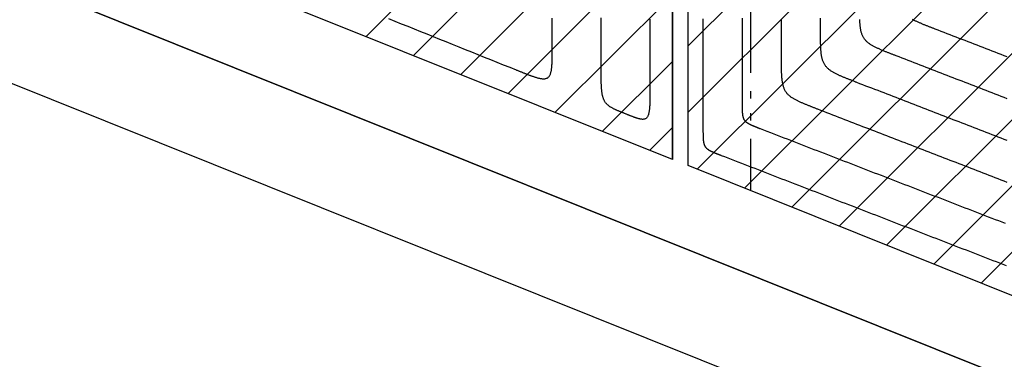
# Model space of a CAD drawing. Extents: x 997 to 109698, y 921 to 94021.
# Tile 5 of 256: x 8106 to 13146, y 23065 to 24806. Entities that reach past the tile are written whole.
import ezdxf

# ---------------------------------------------------------------- set-up
doc = ezdxf.new("R2010")
doc.units = 0
doc.header["$MEASUREMENT"] = 0
for name, color, linetype in [('12', 7, 'CONTINUOUS'), ('28', 7, 'CONTINUOUS'), ('40', 7, 'CONTINUOUS')]:
    doc.layers.add(name, color=color, linetype=linetype)

msp = doc.modelspace()

# ---------------------------------------------------------------- linework, layer by layer
at = {"layer": '12', "color": 6}
for points in [[(9994.203438, 24811.256556), (10026.82405, 24798.12332), (10059.444662, 24784.990084), (10092.065274, 24771.856847), (10124.685886, 24758.723611), (10157.306497, 24745.590374), (10189.927109, 24732.457138), (10222.547721, 24719.323902), (10255.168333, 24706.190665), (10287.788945, 24693.057429), (10320.409556, 24679.924192), (10353.030168, 24666.790956), (10385.65078, 24653.657719), (10418.271392, 24640.524483), (10450.892004, 24627.391247), (10483.512615, 24614.25801), (10516.133227, 24601.124774), (10548.753839, 24587.991538), (10581.374451, 24574.858301), (10613.995063, 24561.725065), (10646.615674, 24548.591828)], [(10832.14386, 24673.897168), (10832.14386, 24687.787756), (10832.14386, 24701.678344), (10832.14386, 24715.568933), (10832.14386, 24729.459521), (10832.14386, 24743.350109), (10832.14386, 24757.240697), (10832.14386, 24771.131285), (10832.14386, 24785.021874), (10832.14386, 24798.912462), (10832.14386, 24812.80305)], [(11805.30386, 24381.719533), (11805.30386, 24389.571444), (11805.30386, 24397.423356), (11805.30386, 24405.275268), (11805.30386, 24413.127179), (11805.30386, 24420.979091), (11805.30386, 24428.831002), (11805.30386, 24436.682914), (11805.30386, 24444.534825), (11805.30386, 24452.386737), (11805.30386, 24460.238649), (11805.30386, 24468.09056), (11805.30386, 24475.942472), (11805.30386, 24483.794384), (11805.30386, 24491.646295), (11805.30386, 24499.498207), (11805.30386, 24507.350119), (11805.30386, 24515.20203), (11805.30386, 24523.053942), (11805.30386, 24530.905853), (11805.30386, 24538.757765), (11805.30386, 24546.609677), (11805.30386, 24554.461588), (11805.30386, 24562.3135), (11805.30386, 24570.165411), (11805.30386, 24578.017323), (11805.30386, 24585.869235), (11805.30386, 24593.721146), (11805.30386, 24601.573058), (11805.30386, 24609.42497), (11805.30386, 24617.276881), (11805.30386, 24625.128793), (11805.30386, 24632.980705), (11805.30386, 24640.832616), (11805.30386, 24648.684528), (11805.30386, 24656.536439), (11805.30386, 24664.388351), (11805.30386, 24672.240263), (11805.30386, 24680.092174), (11805.30386, 24687.944086), (11805.30386, 24695.795998), (11805.30386, 24703.647909), (11805.30386, 24711.499821), (11805.30386, 24719.351732), (11805.30386, 24727.203644), (11805.30386, 24735.055556), (11805.30386, 24742.907467), (11805.30386, 24750.759378), (11805.30386, 24758.61129), (11805.30386, 24766.463202), (11805.30386, 24774.315114), (11805.30386, 24782.167025), (11805.30386, 24790.018937), (11805.30386, 24797.870848), (11805.30386, 24805.72276), (11805.30386, 24813.574671)], [(12205.30386, 24755.8043), (12205.30386, 24762.943858), (12205.30386, 24770.083416), (12205.30386, 24777.222974), (12205.30386, 24784.362532), (12205.30386, 24791.50209), (12205.30386, 24798.641648), (12205.30386, 24805.781206), (12205.30386, 24812.920764)], [(12791.817572, 24757.690485), (12788.449826, 24758.993992), (12785.08209, 24760.29752), (12781.71451, 24761.601446), (12778.347231, 24762.906146), (12774.980399, 24764.211995), (12771.61416, 24765.519371), (12768.24866, 24766.828649), (12764.884045, 24768.140205), (12761.52046, 24769.454416), (12758.158051, 24770.771657), (12754.796963, 24772.092305), (12751.437344, 24773.416736), (12748.079338, 24774.745326), (12744.723091, 24776.078452), (12741.368835, 24777.416673), (12738.016981, 24778.760939), (12734.667964, 24780.112249), (12731.322221, 24781.471604), (12727.980187, 24782.840004), (12724.642297, 24784.218451), (12721.308988, 24785.607944), (12717.980695, 24787.009484), (12714.657853, 24788.424071), (12711.340899, 24789.852706), (12708.030267, 24791.296389), (12704.726482, 24792.756255), (12701.430662, 24794.234342), (12698.144173, 24795.733068), (12694.86838, 24797.254849), (12691.604651, 24798.802101), (12688.354351, 24800.377242), (12685.118848, 24801.98269), (12681.899507, 24803.62086), (12678.697695, 24805.29417), (12675.514829, 24807.005079)], [(12391.817572, 24483.605718), (12388.449826, 24484.909225), (12385.08209, 24486.212753), (12381.71451, 24487.516679), (12378.347231, 24488.821379), (12374.980399, 24490.127229), (12371.61416, 24491.434604), (12368.24866, 24492.743882), (12364.884045, 24494.055438), (12361.52046, 24495.369649), (12358.158051, 24496.68689), (12354.796964, 24498.007538), (12351.437344, 24499.331969), (12348.079338, 24500.660559), (12344.723092, 24501.993685), (12341.368835, 24503.331907), (12338.016981, 24504.676172), (12334.667964, 24506.027482), (12331.322221, 24507.386837), (12327.980187, 24508.755237), (12324.642297, 24510.133684), (12321.308988, 24511.523177), (12317.980695, 24512.924717), (12314.657853, 24514.339304), (12311.340899, 24515.767939), (12308.030267, 24517.211622), (12304.726482, 24518.671488), (12301.430662, 24520.149575), (12298.144173, 24521.648301), (12294.86838, 24523.170082), (12291.604651, 24524.717334), (12288.354352, 24526.292476), (12285.118848, 24527.897923), (12281.899507, 24529.536093), (12278.697695, 24531.209404), (12275.514829, 24532.920312), (12272.353587, 24534.672301), (12269.217968, 24536.469925), (12266.112028, 24538.317787), (12263.039827, 24540.22049), (12260.005423, 24542.182639), (12257.012876, 24544.208836), (12254.066243, 24546.303685), (12251.169884, 24548.471691), (12248.33068, 24550.716519), (12245.556774, 24553.041415), (12242.856318, 24555.449622), (12240.237464, 24557.944386), (12237.708364, 24560.52895), (12235.277168, 24563.206553), (12232.95095, 24565.978451), (12230.733791, 24568.840383), (12228.629261, 24571.787142), (12226.640927, 24574.81352), (12224.772357, 24577.91431), (12223.027121, 24581.084303), (12221.407716, 24584.318156), (12219.910421, 24587.609724), (12218.52927, 24590.952577), (12217.258297, 24594.340283), (12216.091532, 24597.766412), (12215.023009, 24601.224531), (12214.04676, 24604.708219), (12213.156883, 24608.212382), (12212.347604, 24611.73458), (12211.613164, 24615.272691), (12210.947805, 24618.824592), (12210.34577, 24622.388159), (12209.801299, 24625.961268), (12209.308634, 24629.541798), (12208.862087, 24633.127665), (12208.457442, 24636.717628), (12208.091895, 24640.311252), (12207.762699, 24643.908136), (12207.467107, 24647.507878), (12207.202371, 24651.110076), (12206.965744, 24654.714329), (12206.75448, 24658.320236), (12206.565829, 24661.927393), (12206.397047, 24665.5354), (12206.245828, 24669.14395), (12206.110925, 24672.752965), (12205.991248, 24676.362398), (12205.885706, 24679.972206), (12205.79321, 24683.582343), (12205.712668, 24687.192763), (12205.642991, 24690.803422), (12205.583089, 24694.414274), (12205.531871, 24698.025275), (12205.488247, 24701.636379), (12205.451127, 24705.247542), (12205.419476, 24708.85872), (12205.392692, 24712.469903), (12205.370368, 24716.081089), (12205.352101, 24719.692278), (12205.33749, 24723.303469), (12205.326128, 24726.914664), (12205.317615, 24730.525861), (12205.311545, 24734.13706), (12205.307516, 24737.748262), (12205.305124, 24741.359466), (12205.303966, 24744.970672), (12205.303638, 24748.581879), (12205.303738, 24752.193089), (12205.30386, 24755.8043)], [(13160.774321, 24614.869061), (13145.401123, 24620.819954), (13130.027925, 24626.770846), (13114.654727, 24632.721739), (13099.281529, 24638.672632), (13083.908331, 24644.623524), (13068.535134, 24650.574417), (13053.161936, 24656.52531), (13037.788738, 24662.476202), (13022.41554, 24668.427095), (13007.042342, 24674.377988), (12991.669144, 24680.32888), (12976.295946, 24686.279773), (12960.922749, 24692.230666), (12945.549551, 24698.181558), (12930.176353, 24704.132451), (12914.803155, 24710.083343), (12899.429957, 24716.034236), (12884.056759, 24721.985129), (12868.683561, 24727.936021), (12853.310364, 24733.886914), (12837.937166, 24739.837807), (12822.563968, 24745.788699), (12807.19077, 24751.739592), (12791.817572, 24757.690485)], [(10646.615674, 24548.591828), (10649.66666, 24547.363376), (10652.717681, 24546.134911), (10655.768841, 24544.906717), (10658.820243, 24543.679078), (10661.871992, 24542.452279), (10664.924193, 24541.226604), (10667.976948, 24540.002337), (10671.030363, 24538.779763), (10674.084541, 24537.559166), (10677.139587, 24536.340831), (10680.195604, 24535.125041), (10683.252697, 24533.912081), (10686.31097, 24532.702236), (10689.370526, 24531.49579), (10692.431471, 24530.293027), (10695.493936, 24529.0943), (10698.558219, 24527.900346), (10701.624666, 24526.712028), (10704.693631, 24525.530213), (10707.76546, 24524.355767), (10710.840506, 24523.189553), (10713.919117, 24522.032438), (10717.001644, 24520.885287), (10720.088436, 24519.748966), (10723.179844, 24518.62434), (10726.276217, 24517.512274), (10729.377905, 24516.413634), (10732.485268, 24515.329377), (10735.598778, 24514.261675), (10738.718992, 24513.213571), (10741.846469, 24512.188122), (10744.981766, 24511.188389), (10748.125443, 24510.21743), (10751.278056, 24509.278304), (10754.440165, 24508.374071), (10757.612327, 24507.50779), (10760.7951, 24506.68252), (10763.989249, 24505.902802), (10767.196343, 24505.178995), (10770.418152, 24504.522891), (10773.656443, 24503.946279), (10776.912985, 24503.460948), (10780.189548, 24503.07869), (10783.4879, 24502.811293), (10786.808089, 24502.67253), (10790.134928, 24502.693717), (10793.445278, 24502.915331), (10796.715928, 24503.37793), (10799.923669, 24504.122071), (10803.045196, 24505.18792), (10806.051195, 24506.590996), (10808.902883, 24508.307964), (10811.560642, 24510.312065), (10813.984853, 24512.576541), (10816.139385, 24515.07413), (10818.027686, 24517.771845), (10819.678312, 24520.633066), (10821.120218, 24523.621115), (10822.382357, 24526.699315), (10823.493636, 24529.831082), (10824.477435, 24532.990634), (10825.346545, 24536.172871), (10826.112564, 24539.375031), (10826.78709, 24542.594352), (10827.38172, 24545.82807), (10827.908052, 24549.073425), (10828.377682, 24552.327652), (10828.800809, 24555.588339), (10829.181929, 24558.854499), (10829.524089, 24562.125507), (10829.830335, 24565.400739), (10830.103713, 24568.679569), (10830.347269, 24571.961373), (10830.56405, 24575.245527), (10830.757102, 24578.531404), (10830.929471, 24581.818381), (10831.084187, 24585.105839), (10831.223441, 24588.393405), (10831.348256, 24591.681054), (10831.459565, 24594.968788), (10831.558301, 24598.256609), (10831.645399, 24601.544517), (10831.721791, 24604.832514), (10831.788411, 24608.120602), (10831.846192, 24611.408782), (10831.896069, 24614.697054), (10831.938973, 24617.985422), (10831.97584, 24621.273886), (10832.007601, 24624.562447), (10832.03505, 24627.851104), (10832.058563, 24631.139849), (10832.078445, 24634.428673), (10832.094996, 24637.717566), (10832.108521, 24641.006517), (10832.119321, 24644.295518), (10832.1277, 24647.584559), (10832.133959, 24650.87363), (10832.138402, 24654.162722), (10832.141331, 24657.451826), (10832.143048, 24660.74093), (10832.143858, 24664.030026), (10832.144061, 24667.319104), (10832.143961, 24670.608155), (10832.14386, 24673.897168)], [(13160.477465, 24186.061085), (13145.104267, 24192.011978), (13129.731069, 24197.962871), (13114.357871, 24203.913763), (13098.984673, 24209.864656), (13083.611476, 24215.815548), (13068.238278, 24221.766441), (13052.86508, 24227.717334), (13037.491882, 24233.668226), (13022.118684, 24239.619119), (13006.745486, 24245.570012), (12991.372288, 24251.520904), (12975.999091, 24257.471797), (12960.625893, 24263.422689), (12945.252695, 24269.373582), (12929.879497, 24275.324475), (12914.506299, 24281.275368), (12899.133101, 24287.22626), (12883.759903, 24293.177153), (12868.386706, 24299.128045), (12853.013508, 24305.078938), (12837.64031, 24311.02983), (12822.267112, 24316.980723), (12806.893914, 24322.931616), (12791.520716, 24328.882509), (12776.147519, 24334.833401), (12760.77432, 24340.784294), (12745.401123, 24346.735187), (12730.027925, 24352.686079), (12714.654727, 24358.636972), (12699.281529, 24364.587865), (12683.908331, 24370.538757), (12668.535133, 24376.48965), (12653.161936, 24382.440542), (12637.788738, 24388.391435), (12622.41554, 24394.342328), (12607.042342, 24400.29322), (12591.669144, 24406.244113), (12576.295946, 24412.195006), (12560.922749, 24418.145899), (12545.549551, 24424.096791), (12530.176353, 24430.047684), (12514.803155, 24435.998577), (12499.429957, 24441.949469), (12484.056759, 24447.900362), (12468.683562, 24453.851255), (12453.310364, 24459.802147), (12437.937166, 24465.75304), (12422.563968, 24471.703933), (12407.19077, 24477.654825), (12391.817572, 24483.605718)], [(11898.560716, 24245.620242), (11896.876844, 24246.271995), (11895.192975, 24246.923759), (11893.509185, 24247.575722), (11891.825546, 24248.228072), (11890.14213, 24248.880997), (11888.45901, 24249.534685), (11886.77626, 24250.189324), (11885.093953, 24250.845102), (11883.41216, 24251.502207), (11881.730956, 24252.160828), (11880.050412, 24252.821152), (11878.370602, 24253.483367), (11876.691599, 24254.147662), (11875.013476, 24254.814225), (11873.336348, 24255.483336), (11871.660421, 24256.155469), (11869.985912, 24256.831124), (11868.313041, 24257.510801), (11866.642024, 24258.195002), (11864.973079, 24258.884225), (11863.306424, 24259.578971), (11861.642278, 24260.279741), (11859.980857, 24260.987035), (11858.32238, 24261.701352), (11856.667064, 24262.423194), (11855.015171, 24263.153126), (11853.367261, 24263.89217), (11851.724017, 24264.641533), (11850.08612, 24265.402424), (11848.454256, 24266.17605), (11846.829106, 24266.963621), (11845.211354, 24267.766344), (11843.601684, 24268.585429), (11842.000777, 24269.422084), (11840.409345, 24270.277539), (11838.828724, 24271.153533), (11837.260914, 24272.052345), (11835.707944, 24272.976276), (11834.171843, 24273.927628), (11832.654642, 24274.908702), (11831.158368, 24275.921801), (11829.685052, 24276.969226), (11828.236872, 24278.053228), (11826.81727, 24279.175642), (11825.430317, 24280.33809), (11824.080089, 24281.542194), (11822.770662, 24282.789576), (11821.506112, 24284.081858), (11820.290515, 24285.42066), (11819.127406, 24286.806608), (11818.018826, 24288.237574), (11816.966561, 24289.710954), (11815.972394, 24291.224143), (11815.038109, 24292.774538), (11814.165491, 24294.359535), (11813.355788, 24295.976461), (11812.607141, 24297.622245), (11811.916566, 24299.293671), (11811.281079, 24300.987524), (11810.697696, 24302.700589), (11810.163435, 24304.429648), (11809.67531, 24306.171492), (11809.230372, 24307.923574), (11808.825732, 24309.684673), (11808.458512, 24311.453728), (11808.125833, 24313.229679), (11807.824815, 24315.011462), (11807.55258, 24316.798017), (11807.306247, 24318.588282), (11807.082974, 24320.381216), (11806.880651, 24322.176197), (11806.697878, 24323.973009), (11806.53328, 24325.771451), (11806.385484, 24327.571322), (11806.253116, 24329.372421), (11806.134802, 24331.174547), (11806.02917, 24332.9775), (11805.934845, 24334.781079), (11805.850454, 24336.585083), (11805.774844, 24338.389358), (11805.707393, 24340.193865), (11805.647554, 24341.998582), (11805.594783, 24343.803486), (11805.548535, 24345.608554), (11805.508264, 24347.413764), (11805.473426, 24349.219093), (11805.443475, 24351.02452), (11805.417866, 24352.83002), (11805.396054, 24354.635572), (11805.377494, 24356.441153), (11805.361668, 24358.246743), (11805.348276, 24360.052334), (11805.337114, 24361.857927), (11805.327981, 24363.663521), (11805.320675, 24365.469117), (11805.314994, 24367.274715), (11805.310738, 24369.080313), (11805.307703, 24370.885913), (11805.305688, 24372.691514), (11805.304492, 24374.497116), (11805.303913, 24376.302719), (11805.303749, 24378.108322), (11805.303799, 24379.913927), (11805.30386, 24381.719533)], [(13151.722438, 23760.527227), (13134.555839, 23767.172337), (13117.38924, 23773.817446), (13100.222641, 23780.462556), (13083.056042, 23787.107666), (13065.889443, 23793.752776), (13048.722844, 23800.397886), (13031.556245, 23807.042996), (13014.389646, 23813.688106), (12997.223047, 23820.333215), (12980.056449, 23826.978325), (12962.889849, 23833.623435), (12945.723251, 23840.268545), (12928.556652, 23846.913654), (12911.390053, 23853.558764), (12894.223454, 23860.203874), (12877.056855, 23866.848984), (12859.890256, 23873.494093), (12842.723657, 23880.139203), (12825.557058, 23886.784313), (12808.390459, 23893.429423), (12791.22386, 23900.074533), (12774.057261, 23906.719642), (12756.890663, 23913.364752), (12739.724064, 23920.009862), (12722.557465, 23926.654972), (12705.390866, 23933.300082), (12688.224267, 23939.945191), (12671.057668, 23946.590301), (12653.891069, 23953.235411), (12636.72447, 23959.880521), (12619.557871, 23966.525631), (12602.391272, 23973.170741), (12585.224673, 23979.81585), (12568.058074, 23986.46096), (12550.891475, 23993.106069), (12533.724877, 23999.75118), (12516.558278, 24006.39629), (12499.391679, 24013.041399), (12482.22508, 24019.686509), (12465.058481, 24026.331619), (12447.891882, 24032.976729), (12430.725283, 24039.621838), (12413.558684, 24046.266948), (12396.392085, 24052.912058), (12379.225486, 24059.557168), (12362.058887, 24066.202277), (12344.892288, 24072.847387), (12327.72569, 24079.492497), (12310.55909, 24086.137607), (12293.392492, 24092.782717), (12276.225893, 24099.427827), (12259.059294, 24106.072936), (12241.892695, 24112.718046), (12224.726096, 24119.363156), (12207.559497, 24126.008266), (12190.392898, 24132.653375), (12173.226299, 24139.298485), (12156.0597, 24145.943595), (12138.893101, 24152.588705), (12121.726502, 24159.233814), (12104.559904, 24165.878924), (12087.393305, 24172.524034), (12070.226706, 24179.169144), (12053.060107, 24185.814254), (12035.893508, 24192.459364), (12018.726909, 24199.104473), (12001.56031, 24205.749583), (11984.393711, 24212.394693), (11967.227112, 24219.039802), (11950.060513, 24225.684912), (11932.893914, 24232.330022), (11915.727315, 24238.975132), (11898.560716, 24245.620242)]]:
    msp.add_lwpolyline(points, dxfattribs=at)
at = {"layer": '12', "color": 5}
for points in [[(11082.14386, 24573.245803), (11082.14386, 24590.508039), (11082.14386, 24607.770275), (11082.14386, 24625.032511), (11082.14386, 24642.294747), (11082.14386, 24659.556982), (11082.14386, 24676.819219), (11082.14386, 24694.081455), (11082.14386, 24711.34369), (11082.14386, 24728.605926), (11082.14386, 24745.868162), (11082.14386, 24763.130398), (11082.14386, 24780.392634), (11082.14386, 24797.65487), (11082.14386, 24814.917106)], [(11332.14386, 24808.261361), (11332.14386, 24804.167862), (11332.14386, 24800.074363), (11332.143861, 24795.980864), (11332.143861, 24791.887365), (11332.14386, 24787.793866), (11332.14386, 24783.700367), (11332.143861, 24779.606868), (11332.143861, 24775.513369), (11332.14386, 24771.41987), (11332.143861, 24767.326371), (11332.143861, 24763.232872), (11332.143861, 24759.139373), (11332.143861, 24755.045874), (11332.14386, 24750.952375), (11332.143861, 24746.858876), (11332.14386, 24742.765376), (11332.143861, 24738.671878), (11332.14386, 24734.578378), (11332.143861, 24730.484879), (11332.14386, 24726.39138), (11332.14386, 24722.297881), (11332.143861, 24718.204382), (11332.14386, 24714.110883), (11332.143861, 24710.017384), (11332.143861, 24705.923885), (11332.14386, 24701.830386), (11332.14386, 24697.736887), (11332.14386, 24693.643388), (11332.143861, 24689.549889), (11332.143861, 24685.45639), (11332.143861, 24681.362891), (11332.14386, 24677.269392), (11332.143861, 24673.175893), (11332.143861, 24669.082394), (11332.14386, 24664.988894), (11332.143861, 24660.895395), (11332.14386, 24656.801896), (11332.14386, 24652.708397), (11332.14386, 24648.614898), (11332.14386, 24644.521399), (11332.143861, 24640.4279), (11332.143861, 24636.334401), (11332.143861, 24632.240902), (11332.143861, 24628.147403), (11332.143861, 24624.053904), (11332.14386, 24619.960405), (11332.143861, 24615.866906), (11332.14386, 24611.773406), (11332.143861, 24607.679908), (11332.14386, 24603.586408), (11332.14386, 24599.492909), (11332.143861, 24595.39941), (11332.14386, 24591.305911), (11332.143861, 24587.212412), (11332.143861, 24583.118913), (11332.143861, 24579.025414), (11332.143861, 24574.931915), (11332.143861, 24570.838416), (11332.143861, 24566.744917), (11332.143861, 24562.651418), (11332.143861, 24558.557919), (11332.143861, 24554.46442), (11332.143861, 24550.370921), (11332.143861, 24546.277422), (11332.143861, 24542.183923), (11332.143861, 24538.090424), (11332.14386, 24533.996924), (11332.143861, 24529.903425), (11332.14386, 24525.809926), (11332.143861, 24521.716427), (11332.143861, 24517.622928), (11332.143861, 24513.529429), (11332.14386, 24509.43593), (11332.143861, 24505.342431), (11332.14386, 24501.248932), (11332.14386, 24497.155433), (11332.143861, 24493.061934), (11332.143861, 24488.968435), (11332.143861, 24484.874936), (11332.143861, 24480.781437), (11332.14386, 24476.687938), (11332.143861, 24472.594439)], [(11605.30386, 24244.677149), (11605.30386, 24251.923699), (11605.30386, 24259.170249), (11605.303861, 24266.416799), (11605.30386, 24273.663349), (11605.30386, 24280.909899), (11605.30386, 24288.156449), (11605.303861, 24295.402999), (11605.303861, 24302.649549), (11605.30386, 24309.896098), (11605.30386, 24317.142648), (11605.30386, 24324.389198), (11605.30386, 24331.635748), (11605.30386, 24338.882298), (11605.30386, 24346.128848), (11605.30386, 24353.375398), (11605.30386, 24360.621948), (11605.30386, 24367.868498), (11605.30386, 24375.115048), (11605.30386, 24382.361598), (11605.30386, 24389.608148), (11605.30386, 24396.854698), (11605.303861, 24404.101248), (11605.30386, 24411.347797), (11605.303861, 24418.594347), (11605.30386, 24425.840897), (11605.30386, 24433.087447), (11605.30386, 24440.333997), (11605.30386, 24447.580547), (11605.30386, 24454.827096), (11605.30386, 24462.073647), (11605.30386, 24469.320197), (11605.30386, 24476.566747), (11605.30386, 24483.813296), (11605.30386, 24491.059846), (11605.30386, 24498.306396), (11605.30386, 24505.552946), (11605.30386, 24512.799496), (11605.30386, 24520.046046), (11605.303861, 24527.292596), (11605.303861, 24534.539146), (11605.30386, 24541.785696), (11605.303861, 24549.032246), (11605.30386, 24556.278796), (11605.30386, 24563.525346), (11605.30386, 24570.771895), (11605.30386, 24578.018446), (11605.303861, 24585.264996), (11605.303861, 24592.511546), (11605.303861, 24599.758095), (11605.303861, 24607.004645), (11605.30386, 24614.251195), (11605.30386, 24621.497745), (11605.30386, 24628.744295), (11605.30386, 24635.990845), (11605.303861, 24643.237395), (11605.303861, 24650.483945), (11605.303861, 24657.730495), (11605.30386, 24664.977045), (11605.303861, 24672.223595), (11605.303861, 24679.470144), (11605.303861, 24686.716695), (11605.30386, 24693.963244), (11605.303861, 24701.209794), (11605.30386, 24708.456344), (11605.30386, 24715.702894), (11605.30386, 24722.949444), (11605.30386, 24730.195994), (11605.30386, 24737.442544), (11605.30386, 24744.689094), (11605.30386, 24751.935644), (11605.30386, 24759.182193), (11605.30386, 24766.428744), (11605.30386, 24773.675294), (11605.30386, 24780.921843), (11605.30386, 24788.168393), (11605.30386, 24795.414943), (11605.30386, 24802.661493), (11605.30386, 24809.908043)], [(12005.30386, 24618.761916), (12005.30386, 24625.296113), (12005.30386, 24631.830309), (12005.30386, 24638.364505), (12005.30386, 24644.898702), (12005.30386, 24651.432899), (12005.30386, 24657.967095), (12005.30386, 24664.501291), (12005.30386, 24671.035487), (12005.30386, 24677.569684), (12005.30386, 24684.10388), (12005.30386, 24690.638077), (12005.30386, 24697.172273), (12005.30386, 24703.706469), (12005.30386, 24710.240666), (12005.30386, 24716.774862), (12005.30386, 24723.309058), (12005.30386, 24729.843255), (12005.303861, 24736.377451), (12005.30386, 24742.911648), (12005.30386, 24749.445844), (12005.30386, 24755.98004), (12005.30386, 24762.514237), (12005.30386, 24769.048433), (12005.30386, 24775.582629), (12005.30386, 24782.116826), (12005.30386, 24788.651022), (12005.30386, 24795.185219), (12005.30386, 24801.719415), (12005.30386, 24808.253612)], [(12591.817572, 24620.648101), (12588.449826, 24621.951608), (12585.08209, 24623.255137), (12581.71451, 24624.559063), (12578.347231, 24625.863763), (12574.980399, 24627.169612), (12571.61416, 24628.476988), (12568.24866, 24629.786266), (12564.884045, 24631.097821), (12561.52046, 24632.412032), (12558.158051, 24633.729273), (12554.796963, 24635.049921), (12551.437344, 24636.374352), (12548.079338, 24637.702943), (12544.723091, 24639.036069), (12541.368835, 24640.37429), (12538.016981, 24641.718555), (12534.667964, 24643.069865), (12531.322221, 24644.42922), (12527.980187, 24645.797621), (12524.642297, 24647.176067), (12521.308988, 24648.56556), (12517.980695, 24649.9671), (12514.657853, 24651.381688), (12511.340899, 24652.810323), (12508.030268, 24654.254006), (12504.726482, 24655.713872), (12501.430662, 24657.191959), (12498.144173, 24658.690685), (12494.86838, 24660.212465), (12491.604651, 24661.759718), (12488.354351, 24663.334859), (12485.118848, 24664.940306), (12481.899507, 24666.578477), (12478.697695, 24668.251787), (12475.514829, 24669.962695), (12472.353587, 24671.714685), (12469.217967, 24673.512308), (12466.112028, 24675.36017), (12463.039827, 24677.262874), (12460.005423, 24679.225022), (12457.012875, 24681.251219), (12454.066242, 24683.346069), (12451.169883, 24685.514074), (12448.33068, 24687.758902), (12445.556774, 24690.083798), (12442.856318, 24692.492006), (12440.237464, 24694.98677), (12437.708364, 24697.571333), (12435.277169, 24700.248937), (12432.95095, 24703.020835), (12430.733791, 24705.882767), (12428.629261, 24708.829525), (12426.640927, 24711.855904), (12424.772357, 24714.956694), (12423.027121, 24718.126687), (12421.407716, 24721.360539), (12419.910421, 24724.652108), (12418.52927, 24727.99496), (12417.258296, 24731.382667), (12416.091532, 24734.808795), (12415.023009, 24738.266914), (12414.04676, 24741.750602), (12413.156883, 24745.254766), (12412.347604, 24748.776964), (12411.613164, 24752.315075), (12410.947805, 24755.866976), (12410.34577, 24759.430542), (12409.801299, 24763.003652), (12409.308634, 24766.584182), (12408.862087, 24770.170049), (12408.457442, 24773.760012), (12408.091895, 24777.353635), (12407.762699, 24780.950519), (12407.467107, 24784.550261), (12407.202371, 24788.15246), (12406.965744, 24791.756713), (12406.754479, 24795.362619), (12406.565829, 24798.969777), (12406.397047, 24802.577784), (12406.245828, 24806.186334)], [(12191.817572, 24346.563335), (12188.449826, 24347.866842), (12185.08209, 24349.17037), (12181.71451, 24350.474296), (12178.347231, 24351.778996), (12174.980399, 24353.084846), (12171.61416, 24354.392221), (12168.24866, 24355.701499), (12164.884045, 24357.013055), (12161.52046, 24358.327265), (12158.158051, 24359.644507), (12154.796964, 24360.965155), (12151.437344, 24362.289586), (12148.079338, 24363.618176), (12144.723092, 24364.951302), (12141.368835, 24366.289524), (12138.016981, 24367.633789), (12134.667965, 24368.985099), (12131.322221, 24370.344454), (12127.980187, 24371.712854), (12124.642298, 24373.091301), (12121.308988, 24374.480794), (12117.980695, 24375.882334), (12114.657854, 24377.296921), (12111.340899, 24378.725556), (12108.030268, 24380.169239), (12104.726483, 24381.629105), (12101.430663, 24383.107192), (12098.144173, 24384.605918), (12094.86838, 24386.127698), (12091.604651, 24387.674951), (12088.354351, 24389.250092), (12085.118848, 24390.85554), (12081.899507, 24392.49371), (12078.697695, 24394.16702), (12075.514829, 24395.877929), (12072.353587, 24397.629918), (12069.217968, 24399.427542), (12066.112028, 24401.275403), (12063.039827, 24403.178107), (12060.005424, 24405.140255), (12057.012876, 24407.166453), (12054.066243, 24409.261302), (12051.169884, 24411.429308), (12048.33068, 24413.674135), (12045.556774, 24415.999031), (12042.856318, 24418.407239), (12040.237464, 24420.902003), (12037.708364, 24423.486566), (12035.277169, 24426.16417), (12032.95095, 24428.936067), (12030.733792, 24431.798), (12028.629261, 24434.744758), (12026.640927, 24437.771137), (12024.772357, 24440.871927), (12023.027121, 24444.041921), (12021.407717, 24447.275773), (12019.910421, 24450.567341), (12018.529271, 24453.910194), (12017.258297, 24457.2979), (12016.091532, 24460.724028), (12015.023009, 24464.182147), (12014.046761, 24467.665836), (12013.156883, 24471.169999), (12012.347604, 24474.692197), (12011.613164, 24478.230308), (12010.947806, 24481.782209), (12010.34577, 24485.345776), (12009.801299, 24488.918886), (12009.308635, 24492.499415), (12008.862087, 24496.085282), (12008.457442, 24499.675245), (12008.091895, 24503.268869), (12007.7627, 24506.865753), (12007.467107, 24510.465495), (12007.202371, 24514.067693), (12006.965745, 24517.671946), (12006.754479, 24521.277853), (12006.565829, 24524.88501), (12006.397047, 24528.493017), (12006.245828, 24532.101567), (12006.110925, 24535.710581), (12005.991248, 24539.320015), (12005.885706, 24542.929822), (12005.79321, 24546.539959), (12005.712668, 24550.15038), (12005.642991, 24553.761039), (12005.583089, 24557.371891), (12005.531871, 24560.982892), (12005.488247, 24564.593996), (12005.451127, 24568.205158), (12005.419476, 24571.816337), (12005.392692, 24575.42752), (12005.370368, 24579.038705), (12005.352101, 24582.649894), (12005.337489, 24586.261086), (12005.326128, 24589.87228), (12005.317615, 24593.483477), (12005.311545, 24597.094677), (12005.307516, 24600.705878), (12005.305124, 24604.317082), (12005.303966, 24607.928288), (12005.303638, 24611.539496), (12005.303737, 24615.150705), (12005.30386, 24618.761916)], [(13160.625893, 24400.465073), (13145.252695, 24406.415966), (13129.879497, 24412.366858), (13114.506299, 24418.317751), (13099.133101, 24424.268644), (13083.759903, 24430.219536), (13068.386706, 24436.170429), (13053.013508, 24442.121321), (13037.64031, 24448.072214), (13022.267112, 24454.023107), (13006.893914, 24459.973999), (12991.520716, 24465.924892), (12976.147518, 24471.875785), (12960.774321, 24477.826677), (12945.401123, 24483.77757), (12930.027925, 24489.728463), (12914.654727, 24495.679355), (12899.281529, 24501.630248), (12883.908331, 24507.581141), (12868.535133, 24513.532033), (12853.161936, 24519.482926), (12837.788738, 24525.433819), (12822.41554, 24531.384711), (12807.042342, 24537.335604), (12791.669144, 24543.286496), (12776.295946, 24549.237389), (12760.922748, 24555.188282), (12745.549551, 24561.139175), (12730.176353, 24567.090067), (12714.803155, 24573.04096), (12699.429957, 24578.991852), (12684.056759, 24584.942745), (12668.683561, 24590.893638), (12653.310364, 24596.844531), (12637.937166, 24602.795423), (12622.563968, 24608.746316), (12607.19077, 24614.697209), (12591.817572, 24620.648101)], [(11207.14386, 24322.920121), (11204.331756, 24324.052111), (11201.519725, 24325.184271), (11198.708059, 24326.317321), (11195.897046, 24327.451981), (11193.086977, 24328.588971), (11190.27814, 24329.72901), (11187.470824, 24330.872819), (11184.66532, 24332.021118), (11181.861917, 24333.174626), (11179.060904, 24334.334063), (11176.262572, 24335.50015), (11173.467286, 24336.673753), (11170.675801, 24337.856471), (11167.888992, 24339.050134), (11165.107732, 24340.256569), (11162.332895, 24341.477602), (11159.565357, 24342.715064), (11156.805991, 24343.97078), (11154.055672, 24345.246579), (11151.315273, 24346.544289), (11148.58579, 24347.865878), (11145.869298, 24349.21456), (11143.168441, 24350.594211), (11140.485869, 24352.008711), (11137.824233, 24353.461944), (11135.186183, 24354.957788), (11132.574368, 24356.500125), (11129.991438, 24358.092836), (11127.44087, 24359.739945), (11124.928644, 24361.44591), (11122.461216, 24363.215271), (11120.045044, 24365.052568), (11117.686584, 24366.962342), (11115.392291, 24368.949133), (11113.168605, 24371.017307), (11111.021617, 24373.167875), (11108.957108, 24375.398809), (11106.980845, 24377.707974), (11105.098597, 24380.09323), (11103.31613, 24382.552442), (11101.639048, 24385.083392), (11100.068726, 24387.681794), (11098.602081, 24390.341181), (11097.235817, 24393.054981), (11095.966636, 24395.816623), (11094.791243, 24398.619533), (11093.706338, 24401.457144), (11092.708035, 24404.32383), (11091.791012, 24407.216266), (11090.949733, 24410.131472), (11090.178661, 24413.066466), (11089.472262, 24416.018267), (11088.824999, 24418.983894), (11088.231336, 24421.960366), (11087.686019, 24424.94495), (11087.185503, 24427.936408), (11086.726878, 24430.934064), (11086.307238, 24433.937238), (11085.923676, 24436.945255), (11085.573284, 24439.957438), (11085.253155, 24442.97311), (11084.960382, 24445.991594), (11084.692058, 24449.012213), (11084.445523, 24452.03437), (11084.219265, 24455.057844), (11084.012102, 24458.082519), (11083.822854, 24461.10828), (11083.650339, 24464.135013), (11083.493377, 24467.162603), (11083.350786, 24470.190936), (11083.221387, 24473.219896), (11083.103996, 24476.24937), (11082.997435, 24479.279242), (11082.900521, 24482.309397), (11082.812177, 24485.339736), (11082.731817, 24488.370226), (11082.659002, 24491.400855), (11082.59329, 24494.431612), (11082.534244, 24497.462484), (11082.481422, 24500.49346), (11082.434385, 24503.524527), (11082.392693, 24506.555675), (11082.355906, 24509.586891), (11082.323585, 24512.618163), (11082.29529, 24515.649479), (11082.27058, 24518.680827), (11082.249017, 24521.712197), (11082.230163, 24524.743575), (11082.213702, 24527.774955), (11082.199465, 24530.806337), (11082.187291, 24533.837721), (11082.17702, 24536.869106), (11082.168491, 24539.900493), (11082.161545, 24542.93188), (11082.156021, 24545.963269), (11082.15176, 24548.994659), (11082.148599, 24552.02605), (11082.14638, 24555.057441), (11082.144942, 24558.088834), (11082.144126, 24561.120227), (11082.143769, 24564.151621), (11082.143713, 24567.183015), (11082.143797, 24570.214409), (11082.14386, 24573.245803)], [(11332.143861, 24472.594439), (11332.143925, 24469.829196), (11332.144034, 24467.063951), (11332.144063, 24464.298706), (11332.143885, 24461.53346), (11332.143376, 24458.768213), (11332.14241, 24456.002967), (11332.140861, 24453.237721), (11332.138604, 24450.472476), (11332.135514, 24447.707233), (11332.131464, 24444.941991), (11332.12633, 24442.176752), (11332.119985, 24439.411515), (11332.112306, 24436.646282), (11332.103164, 24433.881052), (11332.092437, 24431.115826), (11332.079997, 24428.350604), (11332.065719, 24425.585387), (11332.049478, 24422.820175), (11332.031109, 24420.05497), (11332.010295, 24417.28978), (11331.986688, 24414.524612), (11331.959938, 24411.759473), (11331.929696, 24408.994374), (11331.895613, 24406.229321), (11331.85734, 24403.464323), (11331.814527, 24400.699387), (11331.766824, 24397.934523), (11331.713883, 24395.169738), (11331.655355, 24392.40504), (11331.59089, 24389.640439), (11331.520138, 24386.875941), (11331.442751, 24384.111554), (11331.358369, 24381.347289), (11331.266264, 24378.583199), (11331.165217, 24375.819398), (11331.053978, 24373.056003), (11330.931295, 24370.293131), (11330.795916, 24367.530899), (11330.646591, 24364.769426), (11330.482068, 24362.008828), (11330.301096, 24359.249223), (11330.102424, 24356.490728), (11329.884801, 24353.733461), (11329.646975, 24350.977538), (11329.38743, 24348.223158), (11329.102958, 24345.471036), (11328.789681, 24342.722094), (11328.443719, 24339.977251), (11328.061191, 24337.237429), (11327.638219, 24334.503547), (11327.170923, 24331.776528), (11326.655422, 24329.057291), (11326.087837, 24326.346759), (11325.461316, 24323.647452), (11324.759558, 24320.96699), (11323.964388, 24318.313999), (11323.057632, 24315.697108), (11322.021112, 24313.124944), (11320.836655, 24310.606136), (11319.486515, 24308.151289), (11317.957987, 24305.794078), (11316.241617, 24303.583099), (11314.328012, 24301.567197), (11312.207773, 24299.795219), (11309.877099, 24298.309617), (11307.36812, 24297.111758), (11304.727174, 24296.186766), (11302.000635, 24295.519723), (11299.234765, 24295.095678), (11296.462416, 24294.895402), (11293.690502, 24294.8914), (11290.922964, 24295.055228), (11288.163749, 24295.358444), (11285.416799, 24295.772606), (11282.685946, 24296.269753), (11279.972484, 24296.832835), (11277.27519, 24297.455602), (11274.592737, 24298.132266), (11271.923795, 24298.857036), (11269.267036, 24299.624124), (11266.621132, 24300.42774), (11263.984754, 24301.262096), (11261.356662, 24302.121854), (11258.736117, 24303.004239), (11256.122558, 24303.907378), (11253.515424, 24304.8294), (11250.914152, 24305.768434), (11248.318182, 24306.722609), (11245.726953, 24307.690052), (11243.139902, 24308.668893), (11240.556468, 24309.657261), (11237.976091, 24310.653284), (11235.398282, 24311.655388), (11232.822771, 24312.662889), (11230.249331, 24313.675264), (11227.677733, 24314.691994), (11225.107749, 24315.712559), (11222.539151, 24316.736436), (11219.971709, 24317.763106), (11217.405195, 24318.792048), (11214.839382, 24319.822741), (11212.274041, 24320.854664), (11209.708943, 24321.887298), (11207.14386, 24322.920121)], [(13160.329037, 23971.657097), (13144.955839, 23977.60799), (13129.582641, 23983.558882), (13114.209443, 23989.509775), (13098.836245, 23995.460668), (13083.463047, 24001.41156), (13068.08985, 24007.362453), (13052.716652, 24013.313346), (13037.343454, 24019.264238), (13021.970256, 24025.215131), (13006.597058, 24031.166023), (12991.22386, 24037.116916), (12975.850663, 24043.067809), (12960.477464, 24049.018701), (12945.104267, 24054.969594), (12929.731069, 24060.920487), (12914.357871, 24066.87138), (12898.984673, 24072.822272), (12883.611475, 24078.773165), (12868.238278, 24084.724058), (12852.86508, 24090.67495), (12837.491882, 24096.625843), (12822.118684, 24102.576736), (12806.745486, 24108.527628), (12791.372289, 24114.478521), (12775.999091, 24120.429414), (12760.625893, 24126.380307), (12745.252695, 24132.331199), (12729.879497, 24138.282092), (12714.506299, 24144.232985), (12699.133102, 24150.183877), (12683.759904, 24156.13477), (12668.386706, 24162.085662), (12653.013508, 24168.036555), (12637.64031, 24173.987447), (12622.267112, 24179.93834), (12606.893914, 24185.889233), (12591.520716, 24191.840125), (12576.147518, 24197.791018), (12560.774321, 24203.741911), (12545.401123, 24209.692803), (12530.027925, 24215.643696), (12514.654727, 24221.594589), (12499.281529, 24227.545481), (12483.908331, 24233.496374), (12468.535134, 24239.447266), (12453.161936, 24245.398159), (12437.788738, 24251.349052), (12422.41554, 24257.299945), (12407.042342, 24263.250837), (12391.669145, 24269.20173), (12376.295947, 24275.152623), (12360.922749, 24281.103515), (12345.549551, 24287.054408), (12330.176353, 24293.0053), (12314.803155, 24298.956193), (12299.429957, 24304.907086), (12284.056759, 24310.857978), (12268.683562, 24316.808871), (12253.310364, 24322.759764), (12237.937166, 24328.710656), (12222.563968, 24334.661549), (12207.19077, 24340.612442), (12191.817572, 24346.563335)], [(11698.560716, 24108.577858), (11696.876843, 24109.229612), (11695.192975, 24109.881376), (11693.509185, 24110.533339), (11691.825546, 24111.185689), (11690.14213, 24111.838614), (11688.45901, 24112.492301), (11686.77626, 24113.14694), (11685.093952, 24113.802718), (11683.41216, 24114.459824), (11681.730955, 24115.118444), (11680.050412, 24115.778768), (11678.370602, 24116.440984), (11676.691599, 24117.105279), (11675.013476, 24117.771842), (11673.336348, 24118.440952), (11671.660421, 24119.113085), (11669.985912, 24119.78874), (11668.313041, 24120.468418), (11666.642024, 24121.152618), (11664.973079, 24121.841842), (11663.306424, 24122.536588), (11661.642278, 24123.237358), (11659.980857, 24123.944651), (11658.32238, 24124.658969), (11656.667064, 24125.380811), (11655.015172, 24126.110743), (11653.367262, 24126.849787), (11651.724017, 24127.59915), (11650.08612, 24128.36004), (11648.454256, 24129.133667), (11646.829106, 24129.921237), (11645.211354, 24130.723961), (11643.601684, 24131.543046), (11642.000778, 24132.379701), (11640.409344, 24133.235155), (11638.828724, 24134.11115), (11637.260914, 24135.009962), (11635.707944, 24135.933893), (11634.171844, 24136.885245), (11632.654642, 24137.866318), (11631.158368, 24138.879417), (11629.685052, 24139.926842), (11628.236872, 24141.010845), (11626.81727, 24142.133258), (11625.430317, 24143.295707), (11624.080089, 24144.499811), (11622.770662, 24145.747193), (11621.506112, 24147.039474), (11620.290515, 24148.378276), (11619.127405, 24149.764225), (11618.018826, 24151.195191), (11616.966561, 24152.66857), (11615.972394, 24154.181759), (11615.038109, 24155.732154), (11614.165491, 24157.317151), (11613.355788, 24158.934077), (11612.607141, 24160.579862), (11611.916565, 24162.251288), (11611.281078, 24163.945141), (11610.697696, 24165.658205), (11610.163435, 24167.387265), (11609.67531, 24169.129109), (11609.230372, 24170.88119), (11608.825732, 24172.64229), (11608.458512, 24174.411345), (11608.125833, 24176.187295), (11607.824815, 24177.969079), (11607.552579, 24179.755634), (11607.306247, 24181.545899), (11607.082974, 24183.338832), (11606.880651, 24185.133813), (11606.697878, 24186.930626), (11606.53328, 24188.729067), (11606.385484, 24190.528938), (11606.253116, 24192.330038), (11606.134802, 24194.132164), (11606.02917, 24195.935117), (11605.934845, 24197.738696), (11605.850454, 24199.542699), (11605.774844, 24201.346975), (11605.707393, 24203.151482), (11605.647554, 24204.956198), (11605.594783, 24206.761103), (11605.548535, 24208.566171), (11605.508264, 24210.371381), (11605.473426, 24212.17671), (11605.443475, 24213.982137), (11605.417866, 24215.787637), (11605.396054, 24217.593189), (11605.377494, 24219.39877), (11605.361669, 24221.20436), (11605.348276, 24223.009951), (11605.337114, 24224.815544), (11605.327981, 24226.621138), (11605.320675, 24228.426734), (11605.314994, 24230.232331), (11605.310738, 24232.037929), (11605.307703, 24233.84353), (11605.305688, 24235.649131), (11605.304492, 24237.454732), (11605.303913, 24239.260335), (11605.303749, 24241.065939), (11605.303799, 24242.871544), (11605.30386, 24244.677149)], [(13157.721625, 23543.743526), (13140.555026, 23550.388636), (13123.388427, 23557.033745), (13106.221828, 23563.678855), (13089.055229, 23570.323965), (13071.88863, 23576.969075), (13054.722031, 23583.614184), (13037.555432, 23590.259294), (13020.388833, 23596.904404), (13003.222234, 23603.549514), (12986.055636, 23610.194624), (12968.889037, 23616.839733), (12951.722438, 23623.484843), (12934.555839, 23630.129953), (12917.38924, 23636.775063), (12900.222641, 23643.420173), (12883.056042, 23650.065283), (12865.889443, 23656.710392), (12848.722844, 23663.355502), (12831.556245, 23670.000612), (12814.389647, 23676.645722), (12797.223047, 23683.290831), (12780.056449, 23689.935942), (12762.889849, 23696.581051), (12745.723251, 23703.226161), (12728.556652, 23709.871271), (12711.390053, 23716.516381), (12694.223454, 23723.16149), (12677.056855, 23729.8066), (12659.890256, 23736.45171), (12642.723657, 23743.09682), (12625.557058, 23749.74193), (12608.39046, 23756.38704), (12591.22386, 23763.032149), (12574.057261, 23769.677259), (12556.890663, 23776.322369), (12539.724064, 23782.967479), (12522.557465, 23789.612589), (12505.390866, 23796.257698), (12488.224267, 23802.902808), (12471.057668, 23809.547918), (12453.891069, 23816.193028), (12436.72447, 23822.838137), (12419.557871, 23829.483247), (12402.391272, 23836.128357), (12385.224673, 23842.773467), (12368.058074, 23849.418576), (12350.891476, 23856.063686), (12333.724877, 23862.708796), (12316.558278, 23869.353906), (12299.391679, 23875.999015), (12282.22508, 23882.644125), (12265.058481, 23889.289235), (12247.891882, 23895.934345), (12230.725283, 23902.579455), (12213.558684, 23909.224565), (12196.392085, 23915.869674), (12179.225486, 23922.514784), (12162.058887, 23929.159894), (12144.892288, 23935.805004), (12127.72569, 23942.450114), (12110.559091, 23949.095223), (12093.392492, 23955.740333), (12076.225893, 23962.385443), (12059.059294, 23969.030553), (12041.892695, 23975.675663), (12024.726096, 23982.320772), (12007.559497, 23988.965882), (11990.392898, 23995.610992), (11973.226299, 24002.256102), (11956.0597, 24008.901211), (11938.893101, 24015.546321), (11921.726502, 24022.191431), (11904.559903, 24028.836541), (11887.393305, 24035.481651), (11870.226705, 24042.12676), (11853.060107, 24048.77187), (11835.893508, 24055.41698), (11818.726909, 24062.06209), (11801.56031, 24068.7072), (11784.393711, 24075.352309), (11767.227112, 24081.997419), (11750.060513, 24088.642529), (11732.893914, 24095.287639), (11715.727315, 24101.932748), (11698.560716, 24108.577858)]]:
    msp.add_lwpolyline(points, dxfattribs=at)
at = {"layer": '28', "color": 2}
for p, q in [((12773.849998, 26935.920216), (10363.334754, 24525.404972)), ((13113.251712, 26935.910675), (10605.471071, 24428.130034)), ((11528.058233, 24671.894686), (13792.055139, 26935.891592)), ((11528.058233, 24332.483431), (14131.456853, 26935.882051)), ((14470.858567, 26935.87251), (11574.016338, 24039.030281)), ((14810.26028, 26935.862969), (11816.152655, 23941.755343)), ((15149.661994, 26935.853427), (12058.288972, 23844.480405)), ((15489.063708, 26935.843886), (12300.425289, 23747.205467)), ((15828.465422, 26935.834345), (12542.561606, 23649.930529)), ((16167.867136, 26935.824804), (12784.697923, 23552.655591)), ((16397.746869, 26826.293282), (13026.83424, 23455.380653)), ((9879.06212, 24719.954848), (11448.058233, 26288.950961)), ((10121.198437, 24622.67991), (11448.058233, 25949.539706)), ((10847.607388, 24330.855096), (11448.058233, 24931.305941)), ((11089.743705, 24233.580158), (11448.058233, 24591.894686)), ((11331.880022, 24136.30522), (11448.058233, 24252.483431))]:
    msp.add_line(p, q, dxfattribs=at)
at = {"layer": '40', "color": 8, "linetype": 'Continuous'}
for p, q in [((11448.058233, 24089.632219), (11448.058233, 26935.955237)), ((13097.601607, 22995.879236), (5556.142528, 26025.556791)), ((11448.058233, 24089.632219), (6947.636205, 25897.614926)), ((6547.636205, 25627.237831), (13097.601607, 22995.879236)), ((12597.601607, 22657.907867), (5367.227547, 25562.61129)), ((11448.058233, 24985.70072), (11448.058233, 24089.632219)), ((11528.058233, 24057.493318), (11528.058233, 24985.70072)), ((11848.058233, 24532.446476), (11848.058233, 24907.446476)), ((11848.058233, 24401.196476), (11848.058233, 24438.696476)), ((11848.058233, 24288.696476), (11848.058233, 24326.196476)), ((11848.058233, 23928.937715), (11848.058233, 24194.946476)), ((13497.601607, 23266.256332), (11528.058233, 24057.493318))]:
    msp.add_line(p, q, dxfattribs=at)

doc.saveas('drawing.dxf')
